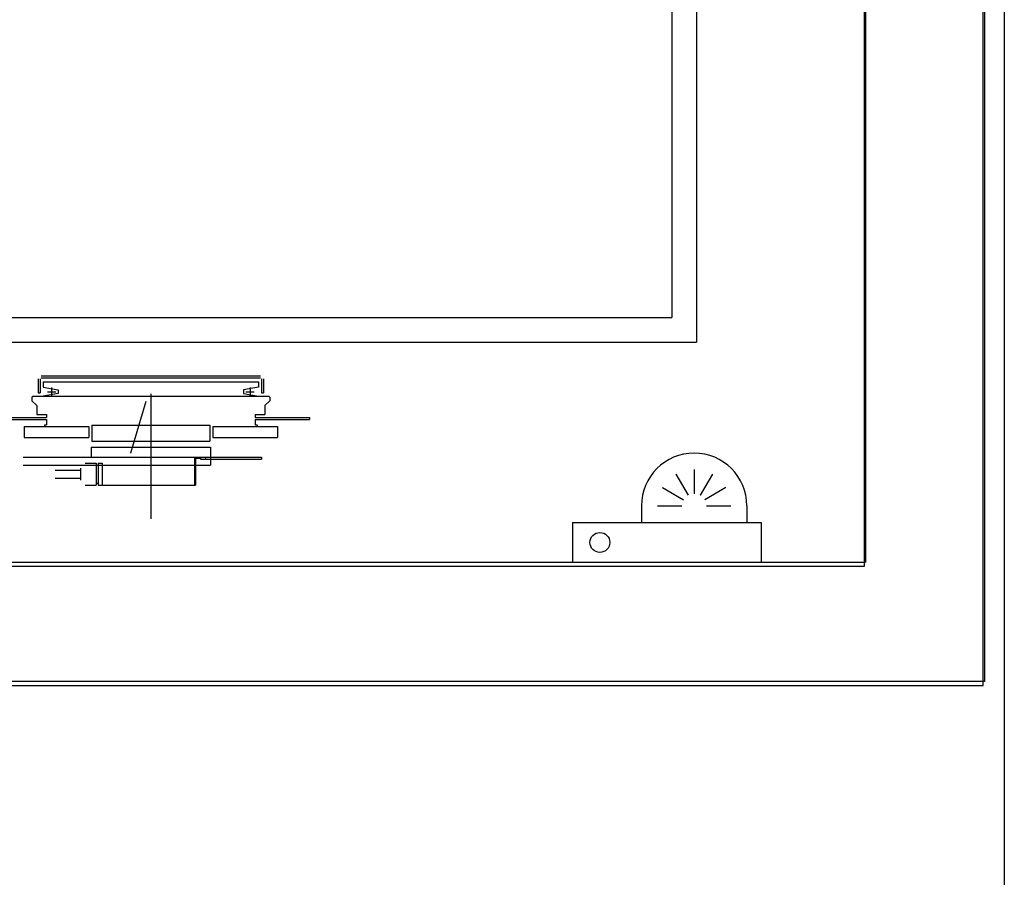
# Model space of a CAD drawing. Header units: millimetres. Extents: x -8838 to 31257, y -6224 to 3754.
# Tile 196 of 205: x 2287 to 2386, y -308 to -221. Entities that reach past the tile are written whole.
import ezdxf

# ---------------------------------------------------------------- set-up
doc = ezdxf.new("R2010")
doc.units = ezdxf.units.MM
doc.header["$LTSCALE"] = 10
doc.header["$MEASUREMENT"] = 0
doc.linetypes.add('rzut 2 pietra$0$ArchiTECH.PC Solid Line Type', pattern=[0])
doc.linetypes.add('SUFIT_2 PIETRO$0$ArchiTECH.PC Solid Line Type', pattern=[0])
doc.layers.add('IS_ARCH', color=254, linetype='CONTINUOUS', lineweight=18)
doc.layers.add('SUFIT_2 PIETRO$0$WINDA', color=254, linetype='CONTINUOUS')

msp = doc.modelspace()

# ---------------------------------------------------------------- linework, layer by layer
at = {"layer": 'IS_ARCH', "linetype": 'rzut 2 pietra$0$ArchiTECH.PC Solid Line Type'}
for p, q in [((2386, -62), (2386, -533.509)), ((2383.87, -288.414), (2383.87, -64.228)), ((2384, -64), (2384, -288)), ((2371.87, -76.228), (2371.87, -276.414)), ((2372, -276), (2372, -76)), ((2372, -76), (2372, -276)), ((2372, -76), (2372, -276)), ((2372, -76), (2372, -276)), ((2355, -108.82), (2355, -253.82)), ((2355, -108.82), (2355, -253.82)), ((2355, -108.82), (2355, -253.82)), ((2352.5, -111.32), (2352.5, -251.32)), ((2352.5, -111.32), (2352.5, -251.32)), ((2352.5, -111.32), (2352.5, -251.32)), ((2202.5, -251.32), (2352.5, -251.32)), ((2202.5, -251.32), (2352.5, -251.32)), ((2202.5, -251.32), (2352.5, -251.32)), ((2202.5, -253.82), (2355, -253.82)), ((2202.5, -253.82), (2355, -253.82)), ((2202.5, -253.82), (2355, -253.82)), ((2288.65, -257.512), (2288.65, -258.912)), ((2288.65, -257.512), (2288.65, -258.912)), ((2288.65, -257.512), (2288.65, -258.912)), ((2288.85, -257.512), (2288.85, -258.912)), ((2288.85, -257.512), (2288.85, -258.912)), ((2288.85, -257.512), (2288.85, -258.912)), ((2288.95, -257.212), (2311.05, -257.212)), ((2288.95, -257.212), (2311.05, -257.212)), ((2288.95, -257.212), (2311.05, -257.212)), ((2288.95, -257.412), (2311.05, -257.412)), ((2288.95, -257.412), (2311.05, -257.412)), ((2288.95, -257.412), (2311.05, -257.412)), ((2289.15, -257.812), (2300, -257.812)), ((2289.15, -257.812), (2289.15, -258.362)), ((2289.15, -257.812), (2300, -257.812)), ((2289.15, -257.812), (2289.15, -258.362)), ((2289.15, -257.812), (2289.15, -258.362)), ((2289.15, -257.812), (2300, -257.812)), ((2300, -257.812), (2310.85, -257.812)), ((2300, -257.812), (2310.85, -257.812)), ((2300, -257.812), (2310.85, -257.812)), ((2310.85, -257.812), (2310.85, -258.362)), ((2310.85, -257.812), (2310.85, -258.362)), ((2310.85, -257.812), (2310.85, -258.362)), ((2311.15, -257.512), (2311.15, -258.912)), ((2311.15, -257.512), (2311.15, -258.912)), ((2311.15, -257.512), (2311.15, -258.912)), ((2311.35, -257.512), (2311.35, -258.912)), ((2311.35, -257.512), (2311.35, -258.912)), ((2311.35, -257.512), (2311.35, -258.912)), ((2288.65, -258.912), (2288.85, -258.912)), ((2288.65, -258.912), (2288.85, -258.912)), ((2288.65, -258.912), (2288.85, -258.912)), ((2289.15, -258.362), (2290.65, -258.627)), ((2289.15, -258.362), (2290.65, -258.627)), ((2289.15, -258.362), (2290.65, -258.627)), ((2289.58, -258.812), (2290.42, -258.812)), ((2289.58, -258.812), (2290.42, -258.812)), ((2289.58, -258.812), (2290.42, -258.812)), ((2290, -258.392), (2290, -259.232)), ((2290, -258.392), (2290, -259.232)), ((2290, -258.392), (2290, -259.232)), ((2290.65, -258.627), (2290.65, -258.998)), ((2290.65, -258.627), (2290.65, -258.998)), ((2290.65, -258.627), (2290.65, -258.998)), ((2310.85, -258.362), (2309.35, -258.627)), ((2310.85, -258.362), (2309.35, -258.627)), ((2310.85, -258.362), (2309.35, -258.627)), ((2309.35, -258.627), (2309.35, -258.998)), ((2309.35, -258.627), (2309.35, -258.998)), ((2309.35, -258.627), (2309.35, -258.998)), ((2309.581, -258.812), (2310.421, -258.812)), ((2309.581, -258.812), (2310.421, -258.812)), ((2309.581, -258.812), (2310.421, -258.812)), ((2310.001, -258.392), (2310.001, -259.232)), ((2310.001, -258.392), (2310.001, -259.232)), ((2310.001, -258.392), (2310.001, -259.232)), ((2311.15, -258.912), (2311.35, -258.912)), ((2311.15, -258.912), (2311.35, -258.912)), ((2311.15, -258.912), (2311.35, -258.912)), ((2288.1, -259.262), (2288, -259.362)), ((2288.1, -259.262), (2288, -259.362)), ((2288.1, -259.262), (2288, -259.362)), ((2288, -259.362), (2288, -259.712)), ((2288, -259.362), (2288, -259.712)), ((2288, -259.362), (2288, -259.712)), ((2288, -259.712), (2288.5, -260.212)), ((2288, -259.712), (2288.5, -260.212)), ((2288, -259.712), (2288.5, -260.212)), ((2288.1, -259.262), (2300, -259.262)), ((2288.1, -259.262), (2300, -259.262)), ((2288.1, -259.262), (2300, -259.262)), ((2290.65, -258.998), (2289.15, -259.262)), ((2290.65, -258.998), (2289.15, -259.262)), ((2290.65, -258.998), (2289.15, -259.262)), ((2299.5, -259.812), (2297.936, -265.016)), ((2299.5, -259.812), (2297.936, -265.016)), ((2299.5, -259.812), (2297.936, -265.016)), ((2300, -259.035), (2300, -271.611)), ((2300, -259.035), (2300, -271.611)), ((2300, -259.035), (2300, -271.611)), ((2300, -259.262), (2311.9, -259.262)), ((2300, -259.262), (2311.9, -259.262)), ((2300, -259.262), (2311.9, -259.262)), ((2309.35, -258.998), (2310.85, -259.262)), ((2309.35, -258.998), (2310.85, -259.262)), ((2309.35, -258.998), (2310.85, -259.262)), ((2312, -259.712), (2311.5, -260.212)), ((2312, -259.712), (2311.5, -260.212)), ((2312, -259.712), (2311.5, -260.212)), ((2311.9, -259.262), (2312, -259.362)), ((2311.9, -259.262), (2312, -259.362)), ((2311.9, -259.262), (2312, -259.362)), ((2312, -259.362), (2312, -259.712)), ((2312, -259.362), (2312, -259.712)), ((2312, -259.362), (2312, -259.712)), ((2288.5, -260.212), (2288.5, -261.112)), ((2288.5, -260.212), (2288.5, -261.112)), ((2288.5, -260.212), (2288.5, -261.112)), ((2311.5, -260.212), (2311.5, -261.112)), ((2311.5, -260.212), (2311.5, -261.112)), ((2311.5, -260.212), (2311.5, -261.112)), ((2284, -261.412), (2289.5, -261.412)), ((2284, -261.412), (2289.5, -261.412)), ((2284, -261.412), (2289.5, -261.412)), ((2284, -261.612), (2289.5, -261.612)), ((2284, -261.612), (2289.5, -261.612)), ((2284, -261.612), (2289.5, -261.612)), ((2288.5, -261.112), (2289.5, -261.112)), ((2288.5, -261.112), (2289.5, -261.112)), ((2288.5, -261.112), (2289.5, -261.112)), ((2289.5, -261.112), (2289.5, -261.412)), ((2289.5, -261.112), (2289.5, -261.412)), ((2289.5, -261.112), (2289.5, -261.412)), ((2289.5, -261.612), (2289.5, -262.162)), ((2289.5, -261.612), (2289.5, -262.162)), ((2289.5, -261.612), (2289.5, -262.162)), ((2310.5, -261.112), (2311.5, -261.112)), ((2310.5, -261.112), (2310.5, -261.412)), ((2310.5, -261.112), (2311.5, -261.112)), ((2310.5, -261.112), (2310.5, -261.412)), ((2310.5, -261.112), (2310.5, -261.412)), ((2310.5, -261.112), (2311.5, -261.112)), ((2310.5, -261.412), (2316, -261.412)), ((2310.5, -261.412), (2316, -261.412)), ((2310.5, -261.412), (2316, -261.412)), ((2310.5, -261.612), (2316, -261.612)), ((2310.5, -261.612), (2310.5, -262.162)), ((2310.5, -261.612), (2316, -261.612)), ((2310.5, -261.612), (2310.5, -262.162)), ((2310.5, -261.612), (2310.5, -262.162)), ((2310.5, -261.612), (2316, -261.612)), ((2316, -261.412), (2316, -261.612)), ((2316, -261.412), (2316, -261.612)), ((2316, -261.412), (2316, -261.612)), ((2287.25, -262.312), (2293.75, -262.312)), ((2287.25, -262.312), (2287.25, -263.412)), ((2287.25, -262.312), (2293.75, -262.312)), ((2287.25, -262.312), (2287.25, -263.412)), ((2287.25, -262.312), (2287.25, -263.412)), ((2287.25, -262.312), (2293.75, -262.312)), ((2289.3, -262.162), (2289.3, -262.312)), ((2289.3, -262.162), (2289.5, -262.162)), ((2289.3, -262.162), (2289.3, -262.312)), ((2289.3, -262.162), (2289.5, -262.162)), ((2289.3, -262.162), (2289.5, -262.162)), ((2289.3, -262.162), (2289.3, -262.312)), ((2293.75, -262.312), (2293.75, -263.412)), ((2293.75, -262.312), (2293.75, -263.412)), ((2293.75, -262.312), (2293.75, -263.412)), ((2294.05, -262.182), (2305.95, -262.182)), ((2294.05, -262.182), (2294.05, -263.782)), ((2294.05, -262.182), (2305.95, -262.182)), ((2294.05, -262.182), (2294.05, -263.782)), ((2294.05, -262.182), (2294.05, -263.782)), ((2294.05, -262.182), (2305.95, -262.182)), ((2305.95, -262.182), (2305.95, -263.782)), ((2305.95, -262.182), (2305.95, -263.782)), ((2305.95, -262.182), (2305.95, -263.782)), ((2306.25, -262.312), (2312.75, -262.312)), ((2306.25, -262.312), (2306.25, -263.412)), ((2306.25, -262.312), (2312.75, -262.312)), ((2306.25, -262.312), (2306.25, -263.412)), ((2306.25, -262.312), (2306.25, -263.412)), ((2306.25, -262.312), (2312.75, -262.312)), ((2310.5, -262.162), (2310.7, -262.162)), ((2310.5, -262.162), (2310.7, -262.162)), ((2310.5, -262.162), (2310.7, -262.162)), ((2310.7, -262.162), (2310.7, -262.312)), ((2310.7, -262.162), (2310.7, -262.312)), ((2310.7, -262.162), (2310.7, -262.312)), ((2312.75, -262.312), (2312.75, -263.412)), ((2312.75, -262.312), (2312.75, -263.412)), ((2312.75, -262.312), (2312.75, -263.412)), ((2287.25, -263.412), (2293.75, -263.412)), ((2287.25, -263.412), (2293.75, -263.412)), ((2287.25, -263.412), (2293.75, -263.412)), ((2294.05, -263.782), (2305.95, -263.782)), ((2294.05, -263.782), (2305.95, -263.782)), ((2294.05, -263.782), (2305.95, -263.782)), ((2306.25, -263.412), (2312.75, -263.412)), ((2306.25, -263.412), (2312.75, -263.412)), ((2306.25, -263.412), (2312.75, -263.412)), ((2294, -264.412), (2306, -264.412)), ((2294, -264.412), (2294, -265.412)), ((2294, -264.412), (2306, -264.412)), ((2294, -264.412), (2294, -265.412)), ((2294, -264.412), (2294, -265.412)), ((2294, -264.412), (2306, -264.412)), ((2306, -264.412), (2306, -265.412)), ((2306, -264.412), (2306, -265.412)), ((2306, -264.412), (2306, -265.412)), ((2287.131, -265.42), (2306, -265.42)), ((2287.131, -265.42), (2306, -265.42)), ((2287.131, -265.42), (2306, -265.42)), ((2294, -265.412), (2297.807, -265.412)), ((2294, -265.412), (2297.807, -265.412)), ((2294, -265.412), (2297.807, -265.412)), ((2304.05, -265.412), (2311.15, -265.412)), ((2304.05, -265.412), (2311.15, -265.412)), ((2304.05, -265.412), (2311.15, -265.412)), ((2304.4, -265.412), (2304.4, -268.212)), ((2304.4, -265.412), (2304.4, -268.212)), ((2304.4, -265.412), (2304.4, -268.212)), ((2304.5, -265.512), (2305, -265.512)), ((2304.5, -265.512), (2304.5, -268.212)), ((2304.5, -265.512), (2305, -265.512)), ((2304.5, -265.512), (2304.5, -268.212)), ((2304.5, -265.512), (2304.5, -268.212)), ((2304.5, -265.512), (2305, -265.512)), ((2305, -265.412), (2305, -265.612)), ((2305, -265.412), (2305, -265.612)), ((2305, -265.412), (2305, -265.612)), ((2305, -265.612), (2311.15, -265.612)), ((2305, -265.612), (2311.15, -265.612)), ((2305, -265.612), (2311.15, -265.612)), ((2305.5, -265.412), (2305.5, -265.612)), ((2305.5, -265.412), (2305.5, -265.612)), ((2305.5, -265.412), (2305.5, -265.612)), ((2306, -265.42), (2306, -266.22)), ((2306, -265.42), (2306, -266.22)), ((2306, -265.42), (2306, -266.22)), ((2311.15, -265.412), (2311.15, -265.612)), ((2311.15, -265.412), (2311.15, -265.612)), ((2311.15, -265.412), (2311.15, -265.612)), ((2287.131, -266.22), (2306, -266.22)), ((2287.131, -266.22), (2306, -266.22)), ((2287.131, -266.22), (2306, -266.22)), ((2290.361, -266.712), (2292.9, -266.712)), ((2290.361, -266.712), (2292.9, -266.712)), ((2290.361, -266.712), (2292.9, -266.712)), ((2292.9, -266.497), (2292.9, -267.727)), ((2292.9, -266.497), (2292.9, -267.727)), ((2292.9, -266.497), (2292.9, -267.727)), ((2293.4, -265.997), (2294.5, -265.997)), ((2293.4, -265.997), (2294.5, -265.997)), ((2293.4, -265.997), (2294.5, -265.997)), ((2294.5, -265.997), (2294.5, -268.227)), ((2294.5, -265.997), (2294.5, -268.227)), ((2294.5, -265.997), (2294.5, -268.227)), ((2294.5, -266.202), (2294.7, -266.202)), ((2294.5, -266.202), (2294.7, -266.202)), ((2294.5, -266.202), (2294.7, -266.202)), ((2294.7, -265.997), (2294.7, -268.227)), ((2294.7, -265.997), (2295.1, -265.997)), ((2294.7, -265.997), (2294.7, -268.227)), ((2294.7, -265.997), (2295.1, -265.997)), ((2294.7, -265.997), (2295.1, -265.997)), ((2294.7, -265.997), (2294.7, -268.227)), ((2295.1, -266.012), (2295.1, -268.212)), ((2295.1, -266.012), (2295.1, -268.212)), ((2295.1, -266.012), (2295.1, -268.212)), ((2354.75, -266.634), (2354.75, -269.086)), ((2354.75, -266.634), (2354.75, -269.086)), ((2354.75, -266.634), (2354.75, -269.086)), ((2290.361, -267.512), (2292.9, -267.512)), ((2290.361, -267.512), (2292.9, -267.512)), ((2290.361, -267.512), (2292.9, -267.512)), ((2352.911, -267.127), (2354.136, -269.25)), ((2352.911, -267.127), (2354.136, -269.25)), ((2352.911, -267.127), (2354.136, -269.25)), ((2356.589, -267.127), (2355.364, -269.25)), ((2356.589, -267.127), (2355.364, -269.25)), ((2356.589, -267.127), (2355.364, -269.25)), ((2293.4, -268.227), (2294.5, -268.227)), ((2293.4, -268.227), (2294.5, -268.227)), ((2293.4, -268.227), (2294.5, -268.227)), ((2294.5, -268.022), (2294.7, -268.022)), ((2294.5, -268.022), (2294.7, -268.022)), ((2294.5, -268.022), (2294.7, -268.022)), ((2294.7, -268.227), (2295.1, -268.227)), ((2294.7, -268.227), (2295.1, -268.227)), ((2294.7, -268.227), (2295.1, -268.227)), ((2295.1, -268.212), (2304.5, -268.212)), ((2295.1, -268.212), (2304.5, -268.212)), ((2295.1, -268.212), (2304.5, -268.212)), ((2351.564, -268.474), (2353.687, -269.699)), ((2351.564, -268.474), (2353.687, -269.699)), ((2351.564, -268.474), (2353.687, -269.699)), ((2357.936, -268.474), (2355.813, -269.699)), ((2357.936, -268.474), (2355.813, -269.699)), ((2357.936, -268.474), (2355.813, -269.699)), ((2349.437, -270.313), (2349.437, -272)), ((2349.437, -270.313), (2349.437, -272)), ((2349.437, -270.313), (2349.437, -272)), ((2351.071, -270.313), (2353.523, -270.313)), ((2351.071, -270.313), (2353.523, -270.313)), ((2351.071, -270.313), (2353.523, -270.313)), ((2355.977, -270.313), (2358.429, -270.313)), ((2355.977, -270.313), (2358.429, -270.313)), ((2355.977, -270.313), (2358.429, -270.313)), ((2360.063, -270.313), (2360.063, -272)), ((2360.063, -270.313), (2360.063, -272)), ((2360.063, -270.313), (2360.063, -272)), ((2342.5, -272), (2361.5, -272)), ((2342.5, -272), (2342.5, -276)), ((2342.5, -272), (2361.5, -272)), ((2342.5, -272), (2342.5, -276)), ((2342.5, -272), (2342.5, -276)), ((2342.5, -272), (2361.5, -272)), ((2361.5, -272), (2361.5, -276)), ((2361.5, -272), (2361.5, -276)), ((2361.5, -272), (2361.5, -276)), ((2182, -276), (2372, -276)), ((2182, -276), (2372, -276)), ((2182, -276), (2372, -276)), ((2182, -276), (2372, -276)), ((2371.87, -276.414), (2182, -276.414)), ((2342.5, -276), (2361.5, -276)), ((2342.5, -276), (2361.5, -276)), ((2342.5, -276), (2361.5, -276)), ((2384, -288), (2170, -288)), ((2170, -288.414), (2383.87, -288.414))]:
    msp.add_line(p, q, dxfattribs=at)
msp.add_arc((2354.75, -270.313), 5.313, 0, 180, dxfattribs=at)
at = {"layer": 'SUFIT_2 PIETRO$0$WINDA', "linetype": 'SUFIT_2 PIETRO$0$ArchiTECH.PC Solid Line Type'}
for p, q in [((2386, -62), (2386, -533.509)), ((2383.87, -288.414), (2383.87, -64.228)), ((2384, -64), (2384, -288)), ((2371.87, -76.228), (2371.87, -276.414)), ((2372, -276), (2372, -76)), ((2372, -76), (2372, -276)), ((2372, -76), (2372, -276)), ((2372, -76), (2372, -276)), ((2355, -108.82), (2355, -253.82)), ((2355, -108.82), (2355, -253.82)), ((2355, -108.82), (2355, -253.82)), ((2352.5, -111.32), (2352.5, -251.32)), ((2352.5, -111.32), (2352.5, -251.32)), ((2352.5, -111.32), (2352.5, -251.32)), ((2202.5, -251.32), (2352.5, -251.32)), ((2202.5, -251.32), (2352.5, -251.32)), ((2202.5, -251.32), (2352.5, -251.32)), ((2202.5, -253.82), (2355, -253.82)), ((2202.5, -253.82), (2355, -253.82)), ((2202.5, -253.82), (2355, -253.82)), ((2288.65, -257.512), (2288.65, -258.912)), ((2288.65, -257.512), (2288.65, -258.912)), ((2288.65, -257.512), (2288.65, -258.912)), ((2288.85, -257.512), (2288.85, -258.912)), ((2288.85, -257.512), (2288.85, -258.912)), ((2288.85, -257.512), (2288.85, -258.912)), ((2288.95, -257.212), (2311.05, -257.212)), ((2288.95, -257.212), (2311.05, -257.212)), ((2288.95, -257.212), (2311.05, -257.212)), ((2288.95, -257.412), (2311.05, -257.412)), ((2288.95, -257.412), (2311.05, -257.412)), ((2288.95, -257.412), (2311.05, -257.412)), ((2289.15, -257.812), (2300, -257.812)), ((2289.15, -257.812), (2289.15, -258.362)), ((2289.15, -257.812), (2289.15, -258.362)), ((2289.15, -257.812), (2300, -257.812)), ((2289.15, -257.812), (2289.15, -258.362)), ((2289.15, -257.812), (2300, -257.812)), ((2300, -257.812), (2310.85, -257.812)), ((2300, -257.812), (2310.85, -257.812)), ((2300, -257.812), (2310.85, -257.812)), ((2310.85, -257.812), (2310.85, -258.362)), ((2310.85, -257.812), (2310.85, -258.362)), ((2310.85, -257.812), (2310.85, -258.362)), ((2311.15, -257.512), (2311.15, -258.912)), ((2311.15, -257.512), (2311.15, -258.912)), ((2311.15, -257.512), (2311.15, -258.912)), ((2311.35, -257.512), (2311.35, -258.912)), ((2311.35, -257.512), (2311.35, -258.912)), ((2311.35, -257.512), (2311.35, -258.912)), ((2288.65, -258.912), (2288.85, -258.912)), ((2288.65, -258.912), (2288.85, -258.912)), ((2288.65, -258.912), (2288.85, -258.912)), ((2289.15, -258.362), (2290.65, -258.627)), ((2289.15, -258.362), (2290.65, -258.627)), ((2289.15, -258.362), (2290.65, -258.627)), ((2289.58, -258.812), (2290.42, -258.812)), ((2289.58, -258.812), (2290.42, -258.812)), ((2289.58, -258.812), (2290.42, -258.812)), ((2290, -258.392), (2290, -259.232)), ((2290, -258.392), (2290, -259.232)), ((2290, -258.392), (2290, -259.232)), ((2290.65, -258.627), (2290.65, -258.998)), ((2290.65, -258.627), (2290.65, -258.998)), ((2290.65, -258.627), (2290.65, -258.998)), ((2310.85, -258.362), (2309.35, -258.627)), ((2310.85, -258.362), (2309.35, -258.627)), ((2310.85, -258.362), (2309.35, -258.627)), ((2309.35, -258.627), (2309.35, -258.998)), ((2309.35, -258.627), (2309.35, -258.998)), ((2309.35, -258.627), (2309.35, -258.998)), ((2309.581, -258.812), (2310.421, -258.812)), ((2309.581, -258.812), (2310.421, -258.812)), ((2309.581, -258.812), (2310.421, -258.812)), ((2310.001, -258.392), (2310.001, -259.232)), ((2310.001, -258.392), (2310.001, -259.232)), ((2310.001, -258.392), (2310.001, -259.232)), ((2311.15, -258.912), (2311.35, -258.912)), ((2311.15, -258.912), (2311.35, -258.912)), ((2311.15, -258.912), (2311.35, -258.912)), ((2288.1, -259.262), (2288, -259.362)), ((2288.1, -259.262), (2288, -259.362)), ((2288.1, -259.262), (2288, -259.362)), ((2288, -259.362), (2288, -259.712)), ((2288, -259.362), (2288, -259.712)), ((2288, -259.362), (2288, -259.712)), ((2288, -259.712), (2288.5, -260.212)), ((2288, -259.712), (2288.5, -260.212)), ((2288, -259.712), (2288.5, -260.212)), ((2288.1, -259.262), (2300, -259.262)), ((2288.1, -259.262), (2300, -259.262)), ((2288.1, -259.262), (2300, -259.262)), ((2290.65, -258.998), (2289.15, -259.262)), ((2290.65, -258.998), (2289.15, -259.262)), ((2290.65, -258.998), (2289.15, -259.262)), ((2299.5, -259.812), (2297.936, -265.016)), ((2299.5, -259.812), (2297.936, -265.016)), ((2299.5, -259.812), (2297.936, -265.016)), ((2300, -259.035), (2300, -271.611)), ((2300, -259.035), (2300, -271.611)), ((2300, -259.035), (2300, -271.611)), ((2300, -259.262), (2311.9, -259.262)), ((2300, -259.262), (2311.9, -259.262)), ((2300, -259.262), (2311.9, -259.262)), ((2309.35, -258.998), (2310.85, -259.262)), ((2309.35, -258.998), (2310.85, -259.262)), ((2309.35, -258.998), (2310.85, -259.262)), ((2312, -259.712), (2311.5, -260.212)), ((2312, -259.712), (2311.5, -260.212)), ((2312, -259.712), (2311.5, -260.212)), ((2311.9, -259.262), (2312, -259.362)), ((2311.9, -259.262), (2312, -259.362)), ((2311.9, -259.262), (2312, -259.362)), ((2312, -259.362), (2312, -259.712)), ((2312, -259.362), (2312, -259.712)), ((2312, -259.362), (2312, -259.712)), ((2288.5, -260.212), (2288.5, -261.112)), ((2288.5, -260.212), (2288.5, -261.112)), ((2288.5, -260.212), (2288.5, -261.112)), ((2311.5, -260.212), (2311.5, -261.112)), ((2311.5, -260.212), (2311.5, -261.112)), ((2311.5, -260.212), (2311.5, -261.112)), ((2284, -261.412), (2289.5, -261.412)), ((2284, -261.412), (2289.5, -261.412)), ((2284, -261.412), (2289.5, -261.412)), ((2284, -261.612), (2289.5, -261.612)), ((2284, -261.612), (2289.5, -261.612)), ((2284, -261.612), (2289.5, -261.612)), ((2288.5, -261.112), (2289.5, -261.112)), ((2288.5, -261.112), (2289.5, -261.112)), ((2288.5, -261.112), (2289.5, -261.112)), ((2289.5, -261.112), (2289.5, -261.412)), ((2289.5, -261.112), (2289.5, -261.412)), ((2289.5, -261.112), (2289.5, -261.412)), ((2289.5, -261.612), (2289.5, -262.162)), ((2289.5, -261.612), (2289.5, -262.162)), ((2289.5, -261.612), (2289.5, -262.162)), ((2310.5, -261.112), (2311.5, -261.112)), ((2310.5, -261.112), (2310.5, -261.412)), ((2310.5, -261.112), (2310.5, -261.412)), ((2310.5, -261.112), (2311.5, -261.112)), ((2310.5, -261.112), (2310.5, -261.412)), ((2310.5, -261.112), (2311.5, -261.112)), ((2310.5, -261.412), (2316, -261.412)), ((2310.5, -261.412), (2316, -261.412)), ((2310.5, -261.412), (2316, -261.412)), ((2310.5, -261.612), (2316, -261.612)), ((2310.5, -261.612), (2310.5, -262.162)), ((2310.5, -261.612), (2310.5, -262.162)), ((2310.5, -261.612), (2316, -261.612)), ((2310.5, -261.612), (2310.5, -262.162)), ((2310.5, -261.612), (2316, -261.612)), ((2316, -261.412), (2316, -261.612)), ((2316, -261.412), (2316, -261.612)), ((2316, -261.412), (2316, -261.612)), ((2287.25, -262.312), (2293.75, -262.312)), ((2287.25, -262.312), (2287.25, -263.412)), ((2287.25, -262.312), (2287.25, -263.412)), ((2287.25, -262.312), (2293.75, -262.312)), ((2287.25, -262.312), (2287.25, -263.412)), ((2287.25, -262.312), (2293.75, -262.312)), ((2289.3, -262.162), (2289.3, -262.312)), ((2289.3, -262.162), (2289.5, -262.162)), ((2289.3, -262.162), (2289.5, -262.162)), ((2289.3, -262.162), (2289.3, -262.312)), ((2289.3, -262.162), (2289.5, -262.162)), ((2289.3, -262.162), (2289.3, -262.312)), ((2293.75, -262.312), (2293.75, -263.412)), ((2293.75, -262.312), (2293.75, -263.412)), ((2293.75, -262.312), (2293.75, -263.412)), ((2294.05, -262.182), (2305.95, -262.182)), ((2294.05, -262.182), (2294.05, -263.782)), ((2294.05, -262.182), (2294.05, -263.782)), ((2294.05, -262.182), (2305.95, -262.182)), ((2294.05, -262.182), (2294.05, -263.782)), ((2294.05, -262.182), (2305.95, -262.182)), ((2305.95, -262.182), (2305.95, -263.782)), ((2305.95, -262.182), (2305.95, -263.782)), ((2305.95, -262.182), (2305.95, -263.782)), ((2306.25, -262.312), (2312.75, -262.312)), ((2306.25, -262.312), (2306.25, -263.412)), ((2306.25, -262.312), (2306.25, -263.412)), ((2306.25, -262.312), (2312.75, -262.312)), ((2306.25, -262.312), (2306.25, -263.412)), ((2306.25, -262.312), (2312.75, -262.312)), ((2310.5, -262.162), (2310.7, -262.162)), ((2310.5, -262.162), (2310.7, -262.162)), ((2310.5, -262.162), (2310.7, -262.162)), ((2310.7, -262.162), (2310.7, -262.312)), ((2310.7, -262.162), (2310.7, -262.312)), ((2310.7, -262.162), (2310.7, -262.312)), ((2312.75, -262.312), (2312.75, -263.412)), ((2312.75, -262.312), (2312.75, -263.412)), ((2312.75, -262.312), (2312.75, -263.412)), ((2287.25, -263.412), (2293.75, -263.412)), ((2287.25, -263.412), (2293.75, -263.412)), ((2287.25, -263.412), (2293.75, -263.412)), ((2294.05, -263.782), (2305.95, -263.782)), ((2294.05, -263.782), (2305.95, -263.782)), ((2294.05, -263.782), (2305.95, -263.782)), ((2306.25, -263.412), (2312.75, -263.412)), ((2306.25, -263.412), (2312.75, -263.412)), ((2306.25, -263.412), (2312.75, -263.412)), ((2294, -264.412), (2306, -264.412)), ((2294, -264.412), (2294, -265.412)), ((2294, -264.412), (2294, -265.412)), ((2294, -264.412), (2306, -264.412)), ((2294, -264.412), (2294, -265.412)), ((2294, -264.412), (2306, -264.412)), ((2306, -264.412), (2306, -265.412)), ((2306, -264.412), (2306, -265.412)), ((2306, -264.412), (2306, -265.412)), ((2287.131, -265.42), (2306, -265.42)), ((2287.131, -265.42), (2306, -265.42)), ((2287.131, -265.42), (2306, -265.42)), ((2294, -265.412), (2297.807, -265.412)), ((2294, -265.412), (2297.807, -265.412)), ((2294, -265.412), (2297.807, -265.412)), ((2304.05, -265.412), (2311.15, -265.412)), ((2304.05, -265.412), (2311.15, -265.412)), ((2304.05, -265.412), (2311.15, -265.412)), ((2304.4, -265.412), (2304.4, -268.212)), ((2304.4, -265.412), (2304.4, -268.212)), ((2304.4, -265.412), (2304.4, -268.212)), ((2304.5, -265.512), (2305, -265.512)), ((2304.5, -265.512), (2304.5, -268.212)), ((2304.5, -265.512), (2304.5, -268.212)), ((2304.5, -265.512), (2305, -265.512)), ((2304.5, -265.512), (2304.5, -268.212)), ((2304.5, -265.512), (2305, -265.512)), ((2305, -265.412), (2305, -265.612)), ((2305, -265.412), (2305, -265.612)), ((2305, -265.412), (2305, -265.612)), ((2305, -265.612), (2311.15, -265.612)), ((2305, -265.612), (2311.15, -265.612)), ((2305, -265.612), (2311.15, -265.612)), ((2305.5, -265.412), (2305.5, -265.612)), ((2305.5, -265.412), (2305.5, -265.612)), ((2305.5, -265.412), (2305.5, -265.612)), ((2306, -265.42), (2306, -266.22)), ((2306, -265.42), (2306, -266.22)), ((2306, -265.42), (2306, -266.22)), ((2311.15, -265.412), (2311.15, -265.612)), ((2311.15, -265.412), (2311.15, -265.612)), ((2311.15, -265.412), (2311.15, -265.612)), ((2287.131, -266.22), (2306, -266.22)), ((2287.131, -266.22), (2306, -266.22)), ((2287.131, -266.22), (2306, -266.22)), ((2290.361, -266.712), (2292.9, -266.712)), ((2290.361, -266.712), (2292.9, -266.712)), ((2290.361, -266.712), (2292.9, -266.712)), ((2292.9, -266.497), (2292.9, -267.727)), ((2292.9, -266.497), (2292.9, -267.727)), ((2292.9, -266.497), (2292.9, -267.727)), ((2293.4, -265.997), (2294.5, -265.997)), ((2293.4, -265.997), (2294.5, -265.997)), ((2293.4, -265.997), (2294.5, -265.997)), ((2294.5, -265.997), (2294.5, -268.227)), ((2294.5, -265.997), (2294.5, -268.227)), ((2294.5, -265.997), (2294.5, -268.227)), ((2294.5, -266.202), (2294.7, -266.202)), ((2294.5, -266.202), (2294.7, -266.202)), ((2294.5, -266.202), (2294.7, -266.202)), ((2294.7, -265.997), (2294.7, -268.227)), ((2294.7, -265.997), (2295.1, -265.997)), ((2294.7, -265.997), (2295.1, -265.997)), ((2294.7, -265.997), (2294.7, -268.227)), ((2294.7, -265.997), (2295.1, -265.997)), ((2294.7, -265.997), (2294.7, -268.227)), ((2295.1, -266.012), (2295.1, -268.212)), ((2295.1, -266.012), (2295.1, -268.212)), ((2295.1, -266.012), (2295.1, -268.212)), ((2354.75, -266.634), (2354.75, -269.086)), ((2354.75, -266.634), (2354.75, -269.086)), ((2354.75, -266.634), (2354.75, -269.086)), ((2290.361, -267.512), (2292.9, -267.512)), ((2290.361, -267.512), (2292.9, -267.512)), ((2290.361, -267.512), (2292.9, -267.512)), ((2352.911, -267.127), (2354.136, -269.25)), ((2352.911, -267.127), (2354.136, -269.25)), ((2352.911, -267.127), (2354.136, -269.25)), ((2356.589, -267.127), (2355.364, -269.25)), ((2356.589, -267.127), (2355.364, -269.25)), ((2356.589, -267.127), (2355.364, -269.25)), ((2293.4, -268.227), (2294.5, -268.227)), ((2293.4, -268.227), (2294.5, -268.227)), ((2293.4, -268.227), (2294.5, -268.227)), ((2294.5, -268.022), (2294.7, -268.022)), ((2294.5, -268.022), (2294.7, -268.022)), ((2294.5, -268.022), (2294.7, -268.022)), ((2294.7, -268.227), (2295.1, -268.227)), ((2294.7, -268.227), (2295.1, -268.227)), ((2294.7, -268.227), (2295.1, -268.227)), ((2295.1, -268.212), (2304.5, -268.212)), ((2295.1, -268.212), (2304.5, -268.212)), ((2295.1, -268.212), (2304.5, -268.212)), ((2351.564, -268.474), (2353.687, -269.699)), ((2351.564, -268.474), (2353.687, -269.699)), ((2351.564, -268.474), (2353.687, -269.699)), ((2357.936, -268.474), (2355.813, -269.699)), ((2357.936, -268.474), (2355.813, -269.699)), ((2357.936, -268.474), (2355.813, -269.699)), ((2349.437, -270.313), (2349.437, -272)), ((2349.437, -270.313), (2349.437, -272)), ((2349.437, -270.313), (2349.437, -272)), ((2351.071, -270.313), (2353.523, -270.313)), ((2351.071, -270.313), (2353.523, -270.313)), ((2351.071, -270.313), (2353.523, -270.313)), ((2355.977, -270.313), (2358.429, -270.313)), ((2355.977, -270.313), (2358.429, -270.313)), ((2355.977, -270.313), (2358.429, -270.313)), ((2360.063, -270.313), (2360.063, -272)), ((2360.063, -270.313), (2360.063, -272)), ((2360.063, -270.313), (2360.063, -272)), ((2342.5, -272), (2361.5, -272)), ((2342.5, -272), (2342.5, -276)), ((2342.5, -272), (2342.5, -276)), ((2342.5, -272), (2361.5, -272)), ((2342.5, -272), (2342.5, -276)), ((2342.5, -272), (2361.5, -272)), ((2361.5, -272), (2361.5, -276)), ((2361.5, -272), (2361.5, -276)), ((2361.5, -272), (2361.5, -276)), ((2182, -276), (2372, -276)), ((2182, -276), (2372, -276)), ((2182, -276), (2372, -276)), ((2182, -276), (2372, -276)), ((2371.87, -276.414), (2182, -276.414)), ((2342.5, -276), (2361.5, -276)), ((2342.5, -276), (2361.5, -276)), ((2342.5, -276), (2361.5, -276)), ((2384, -288), (2170, -288)), ((2170, -288.414), (2383.87, -288.414))]:
    msp.add_line(p, q, dxfattribs=at)
msp.add_circle((2345.25, -274), 1, dxfattribs=at)
msp.add_arc((2354.75, -270.313), 5.313, 0, 180, dxfattribs=at)

doc.saveas('drawing.dxf')
